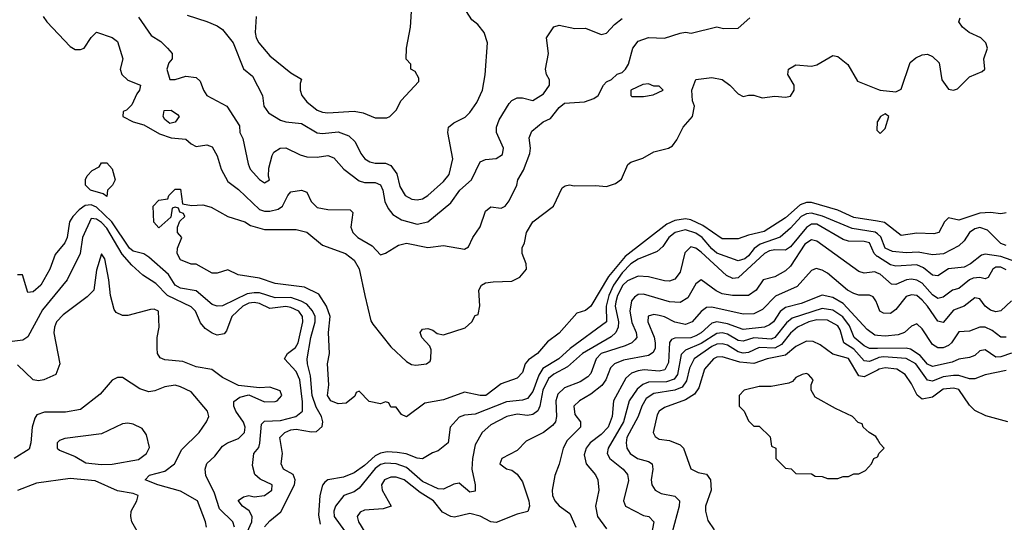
# Model space of a CAD drawing. Header units: inches. Extents: x 2380053 to 2584298, y 380219 to 546618.
# Tile 7 of 256: x 2386738 to 2390483, y 457248 to 459158. Entities that reach past the tile are written whole.
import ezdxf

# ---------------------------------------------------------------- set-up
doc = ezdxf.new("R2010")
doc.units = ezdxf.units.IN
doc.header["$MEASUREMENT"] = 0
doc.layers.add('C3485', color=7, linetype='Continuous')
doc.layers.add('C3495', color=7, linetype='Continuous')

msp = doc.modelspace()

# ---------------------------------------------------------------- linework, layer by layer
at = {"layer": 'C3485', "color": 2}
for points, elevation in [([(2387375.3, 459175.3), (2387450, 459151), (2387490, 459134.8), (2387510, 459121), (2387550.7, 459070), (2387590, 458972), (2387624, 458944), (2387661.6, 458870), (2387666.4, 458830), (2387684, 458804), (2387730, 458776.5), (2387750, 458770.3), (2387810, 458764.2), (2387870, 458728.5), (2387890, 458725.7), (2387950, 458731.8), (2387990, 458717.1), (2388014.7, 458694.7), (2388035.5, 458650), (2388050.8, 458630), (2388070, 458618), (2388090, 458613), (2388130, 458612.7), (2388150, 458604), (2388172.1, 458572.1), (2388183.9, 458523.9), (2388204, 458490), (2388230, 458476.3), (2388250, 458474), (2388270, 458477.3), (2388290, 458490.7), (2388350, 458544), (2388372, 458570), (2388386, 458630), (2388366, 458730), (2388369.2, 458750), (2388390, 458766.8), (2388432, 458788), (2388450, 458806), (2388476.9, 458843.1), (2388498, 458890), (2388509.1, 458949.1), (2388518, 459070), (2388505.2, 459110), (2388480.2, 459140.2), (2388458, 459158), (2388438, 459190)], 90), ([(2387638, 459170), (2387634, 459110), (2387637.3, 459090), (2387648, 459070), (2387690, 459020.5), (2387770, 458956), (2387810, 458932), (2387804.7, 458915.3), (2387804.7, 458890), (2387811, 458870), (2387830, 458846), (2387870, 458814.8), (2387890, 458807.3), (2387910, 458804), (2388010.6, 458810.6), (2388044, 458804), (2388090, 458786), (2388134.6, 458785.4), (2388146, 458790), (2388170, 458814), (2388188.9, 458851.1), (2388256.4, 458923.6), (2388256.4, 458936.4), (2388242, 458962), (2388226, 458970), (2388226, 458990), (2388208.7, 459008.7), (2388209, 459050), (2388225.2, 459130), (2388229, 459190)], 94), ([(2386828, 459170), (2386841.6, 459150), (2386930, 459056.4), (2386950, 459045.7), (2386970, 459044.9), (2386984, 459050), (2387010, 459090.8), (2387030, 459110.8), (2387090, 459090.7), (2387110, 459076), (2387130.6, 459010), (2387121, 458970), (2387126.8, 458950), (2387150, 458928), (2387198, 458910), (2387194, 458890), (2387183.4, 458876.6), (2387165.5, 458834.5), (2387144.9, 458815.1), (2387132, 458810), (2387131.3, 458790), (2387170.5, 458770.5), (2387210, 458759.3), (2387270, 458724.4), (2387314, 458710), (2387370, 458704.7), (2387390, 458686), (2387410, 458676), (2387450, 458682.8), (2387470, 458674.8), (2387490, 458641), (2387504.4, 458590), (2387530, 458542.8), (2387570, 458513), (2387650, 458437), (2387670, 458430.3), (2387690, 458430.3), (2387721.3, 458438.7), (2387738, 458450), (2387758, 458490), (2387770, 458504), (2387810, 458510.5), (2387830, 458502.8), (2387847.3, 458467.3), (2387870, 458444.9), (2387910, 458437.4), (2387995.2, 458435.2), (2388005.4, 458425.4), (2387997.1, 458370), (2388005.5, 458350), (2388024.9, 458330), (2388078.3, 458298.3), (2388110, 458264.7), (2388130, 458270.7), (2388178.9, 458301.1), (2388210, 458308.4), (2388290, 458293), (2388350, 458300.5), (2388430, 458286), (2388444.7, 458295.3), (2388461.2, 458330), (2388490, 458371), (2388510, 458431), (2388530, 458446.8), (2388570, 458442), (2388584, 458450), (2388599.3, 458470), (2388629, 458530), (2388633.2, 458550), (2388653.8, 458586.2), (2388678, 458650), (2388680.9, 458670), (2388676, 458710), (2388685.8, 458734.2), (2388729.2, 458770), (2388756.6, 458783.4), (2388790, 458824.7), (2388810, 458841), (2388886.4, 458846.4), (2388921.2, 458858.8), (2388938, 458870), (2388958, 458910), (2388970, 458922), (2388988.9, 458931.1), (2389010, 458951.3), (2389030, 458958), (2389042, 458970), (2389054, 458990), (2389069.5, 459050.5), (2389090, 459077.3), (2389130, 459090.4), (2389190, 459087.7), (2389250, 459107.3), (2389270, 459110.7), (2389292.5, 459107.5), (2389390, 459130.8), (2389414.6, 459125.4), (2389470, 459126), (2389514.6, 459165.4)], 82), ([(2387190, 459168.2), (2387238.4, 459098.4), (2387274.9, 459074.9), (2387301, 459050), (2387318, 459030), (2387318, 459010), (2387306, 458994), (2387298, 458970), (2387310, 458931.3), (2387330, 458931), (2387370, 458944), (2387410, 458938.8), (2387424.5, 458924.5), (2387437.3, 458890), (2387450.4, 458870.4), (2387526.8, 458830), (2387574.8, 458754.8), (2387576, 458730), (2387587.1, 458707.1), (2387606.8, 458610), (2387614.8, 458590), (2387650, 458551), (2387670, 458538), (2387688, 458550), (2387684, 458564), (2387685.6, 458594.4), (2387698, 458642), (2387705.2, 458654.8), (2387729.3, 458670.7), (2387750, 458671), (2387804.5, 458644.5), (2387830, 458637.3), (2387870, 458636.3), (2387910, 458642.8), (2387933.7, 458633.7), (2387970.7, 458590), (2388030, 458545.5), (2388050, 458539.3), (2388090, 458539.5), (2388110, 458530.5), (2388119.5, 458510), (2388127.1, 458467.1), (2388140.3, 458440.3), (2388158, 458418), (2388190, 458397.1), (2388250, 458381.6), (2388290, 458390.4), (2388377.4, 458462.6), (2388412, 458510), (2388457, 458550), (2388490, 458618), (2388510, 458626.8), (2388550, 458630.8), (2388574, 458646), (2388578, 458670), (2388551.8, 458730), (2388551.6, 458750), (2388562, 458778), (2388599.5, 458840.5), (2388610, 458851.3), (2388630, 458861), (2388650, 458861), (2388690, 458851.3), (2388730, 458876), (2388753.2, 458910), (2388753.2, 458930), (2388741.2, 458950), (2388738, 458970), (2388749.2, 459030), (2388742, 459090), (2388770, 459131.3), (2388790, 459138), (2388850, 459124.7), (2388890, 459126), (2388950, 459102), (2388970, 459107.3), (2389000.1, 459139.9), (2389030, 459162.4)], 86), ([(2390000, 458392.2), (2389910, 458407.2), (2389850, 458434.7), (2389750, 458463.9), (2389730, 458463.5), (2389705.8, 458454.2), (2389650, 458405.4), (2389570, 458353.3), (2389510, 458339.7), (2389470, 458325.1), (2389410, 458325.6), (2389336.6, 458376.6), (2389290, 458397.4), (2389270, 458401.7), (2389230, 458395.4), (2389199.1, 458380.9), (2389041.1, 458258.9), (2388977.8, 458182.2), (2388910, 458069.2), (2388890, 458053.2), (2388857.3, 458042.7), (2388790, 457966.6), (2388745.5, 457934.5), (2388707.3, 457890), (2388673.8, 457866.2), (2388660.7, 457850), (2388650, 457818), (2388630, 457795.3), (2388570, 457774), (2388511, 457730), (2388489.7, 457729.6), (2388430, 457742.7), (2388350, 457713.3), (2388279.3, 457700.7), (2388210, 457648.7), (2388190, 457658), (2388170, 457686), (2388150, 457686), (2388142, 457702), (2388130, 457706), (2388110, 457698), (2388067.3, 457707.3), (2388030, 457746), (2388018, 457742), (2388012.7, 457727.3), (2387979.6, 457700.4), (2387950, 457698), (2387922, 457710), (2387909.5, 457730), (2387914, 457770), (2387909.5, 457850), (2387917.2, 457890), (2387912.3, 457970), (2387919.5, 458030), (2387905.6, 458070), (2387875.6, 458115.6), (2387822, 458142), (2387710, 458156), (2387650, 458176), (2387568.9, 458188.9), (2387530, 458208), (2387490, 458195.3), (2387470, 458195.3), (2387410, 458228.7), (2387390, 458229.2), (2387350, 458245.2), (2387337.2, 458270), (2387339, 458290), (2387355.3, 458330), (2387338, 458350), (2387338, 458370), (2387347.3, 458392.7), (2387366, 458410), (2387362, 458422), (2387347.3, 458427.3), (2387342, 458442), (2387330, 458446), (2387318, 458442), (2387312.7, 458407.3), (2387267.3, 458367.3), (2387248.4, 458388.4), (2387246, 458450), (2387267.3, 458472.7), (2387302, 458478), (2387306, 458490), (2387330, 458514), (2387350, 458514), (2387358, 458458), (2387391.6, 458451.6), (2387434.4, 458454.4), (2387466.4, 458446.4), (2387530, 458411), (2387594, 458390), (2387616, 458376), (2387670, 458361), (2387790, 458361), (2387830, 458351), (2387890, 458301), (2387978, 458270), (2388010, 458244.7), (2388030, 458212), (2388050.4, 458110), (2388074.4, 458014.4), (2388081.3, 458001.3), (2388150, 457914.8), (2388210, 457858.8), (2388228, 457848), (2388245.2, 457845.2), (2388286, 457850), (2388299, 457861), (2388302, 457870), (2388303.1, 457903.1), (2388298, 457918), (2388268, 457950), (2388262, 457970), (2388270, 457982), (2388290, 457984.7), (2388310, 457978), (2388326, 457966), (2388350, 457961), (2388432.7, 457987.3), (2388458, 458010), (2388470, 458034), (2388482, 458038), (2388488.7, 458071.3), (2388484.5, 458130), (2388494, 458150), (2388510, 458158), (2388538.4, 458161.6), (2388610, 458164.4), (2388640.1, 458179.9), (2388666, 458210), (2388664.5, 458230), (2388649.4, 458270), (2388649.1, 458290.9), (2388658, 458310), (2388665.2, 458350), (2388690, 458390.7), (2388769, 458450), (2388801.2, 458518.8), (2388812.9, 458527.1), (2388829.5, 458530.5), (2388846.4, 458526.4), (2388928.5, 458528.5), (2388970, 458524.9), (2389004.4, 458535.6), (2389027.2, 458552.8), (2389051.4, 458608.6), (2389062.8, 458617.2), (2389108.3, 458631.7), (2389150, 458656.4), (2389206, 458670), (2389220.4, 458679.6), (2389238, 458702), (2389262, 458750), (2389297.2, 458790), (2389305.2, 458830), (2389297.2, 458850), (2389294, 458890), (2389309.1, 458930.9), (2389370, 458938.8), (2389410, 458930.5), (2389438.8, 458910), (2389470, 458876), (2389490, 458866), (2389510, 458872), (2389530, 458872), (2389562, 458862), (2389610, 458867.7), (2389650, 458864), (2389670, 458867.3), (2389684, 458890), (2389684, 458910), (2389659, 458950), (2389662, 458970), (2389690, 458986.8), (2389750, 458982), (2389770, 458987.3), (2389830, 459022.8), (2389850, 459018), (2389888.1, 458988.1), (2389924.9, 458924.9), (2390000, 458894.8)], 78), ([(2390000, 458771.9), (2389998.8, 458770), (2389998, 458738), (2390000, 458736)], 78), ([(2387670, 457230.6), (2387690, 457254), (2387731.7, 457288.3), (2387783.7, 457390), (2387786.6, 457410), (2387779, 457430), (2387741.2, 457450), (2387732.3, 457470), (2387738.4, 457510), (2387727.3, 457570), (2387746.6, 457590), (2387770, 457599.6), (2387790, 457602.3), (2387848.1, 457591.9), (2387866.7, 457593.3), (2387888.2, 457611.8), (2387891, 457630), (2387885.7, 457650), (2387865.9, 457685.9), (2387850.8, 457730), (2387844.8, 457804.8), (2387832.8, 457850), (2387831.3, 457870), (2387845.3, 457950), (2387861.5, 458010), (2387861.5, 458030), (2387852.4, 458052.4), (2387830, 458077.2), (2387809.2, 458089.2), (2387770, 458102), (2387710, 458101.6), (2387650, 458119.8), (2387630, 458120.7), (2387604, 458116), (2387510, 458071.3), (2387490, 458069.6), (2387470, 458076.2), (2387410, 458128), (2387350, 458138), (2387330, 458149.6), (2387304.2, 458190), (2387230, 458256.3), (2387210, 458268.2), (2387170, 458279.2), (2387155.8, 458290), (2387088.9, 458390), (2387030, 458446), (2387010, 458455.3), (2386988, 458452), (2386964.2, 458435.8), (2386940.4, 458410), (2386927.7, 458390), (2386918.9, 458330), (2386910.3, 458310), (2386874, 458266), (2386852.7, 458210), (2386819.1, 458150), (2386790, 458123.7), (2386770, 458122), (2386748.9, 458188.9), (2386730, 458189.2)], 82), ([(2387580.3, 457159.7), (2387621.1, 457250), (2387622.9, 457270), (2387611.5, 457291.5), (2387585.2, 457310), (2387569.6, 457330.4), (2387590, 457344.9), (2387610, 457350.4), (2387630, 457345.5), (2387670, 457350.5), (2387697, 457370), (2387698, 457390), (2387652.6, 457412.6), (2387632.3, 457430), (2387624.4, 457464.4), (2387629.4, 457510), (2387647.6, 457532.4), (2387651.7, 457548.3), (2387658.4, 457621.6), (2387670, 457632.4), (2387730, 457635.6), (2387789, 457650), (2387813.6, 457670), (2387814.5, 457705.5), (2387803.5, 457790), (2387790, 457820.7), (2387745.2, 457870), (2387757.2, 457890), (2387787.8, 457912.2), (2387797.6, 457930), (2387815.6, 458010), (2387814.5, 458030), (2387799.7, 458050), (2387770, 458065.1), (2387750, 458068.6), (2387690, 458060.5), (2387650, 458079.7), (2387630, 458083.5), (2387610, 458080.4), (2387586.7, 458070), (2387544.9, 458030), (2387524.4, 457975.6), (2387515.6, 457964.4), (2387490, 457959.5), (2387470, 457967), (2387444.2, 457984.2), (2387425.6, 458005.6), (2387407.6, 458050), (2387390, 458067.6), (2387300.5, 458110), (2387255.8, 458155.8), (2387207.2, 458187.2), (2387164.9, 458224.9), (2387127.6, 458267.6), (2387070, 458366.3), (2387050, 458388), (2387030, 458400.5), (2387010, 458402.7), (2386977, 458330), (2386968, 458270), (2386918.8, 458170), (2386824.8, 458055.2), (2386770, 457953.2), (2386750, 457940.9), (2386690, 457932.3)], 86), ([(2390000, 458344), (2389991.3, 458351.3), (2389904.4, 458364.4), (2389791.8, 458411.8), (2389750, 458423.5), (2389730, 458420.8), (2389710.2, 458409.8), (2389670, 458366.6), (2389630, 458332.4), (2389554.9, 458305.1), (2389531, 458289), (2389510, 458260.5), (2389496.4, 458250), (2389470, 458242), (2389390, 458271), (2389370, 458287.2), (2389333.7, 458330), (2389310, 458346.8), (2389270, 458359.8), (2389230.6, 458350), (2389207.2, 458330), (2389183.6, 458296.4), (2389162.3, 458277.7), (2389090, 458248.6), (2389062.8, 458230), (2389030, 458196.4), (2388997.1, 458150), (2388979, 458110), (2388968.4, 458070), (2388970, 458009.5), (2388831.9, 457908.1), (2388788.2, 457870), (2388727.6, 457832.4), (2388713.1, 457806.9), (2388690, 457745.1), (2388670, 457718.3), (2388650, 457712), (2388590, 457705.6), (2388470, 457659.6), (2388430, 457655.1), (2388410, 457647.3), (2388375.5, 457610), (2388367.3, 457550), (2388330, 457519.3), (2388308.1, 457511.9), (2388270.7, 457489.3), (2388250, 457492), (2388208.5, 457508.5), (2388173.6, 457513.6), (2388135.6, 457515.6), (2388110, 457511), (2388090, 457501), (2388050, 457463.5), (2388010, 457436.3), (2387970, 457419.7), (2387910.5, 457409.5), (2387899.3, 457400.7), (2387890, 457388.7), (2387879.3, 457350), (2387874.7, 457274.7), (2387880.6, 457240.6)], 82), ([(2390000, 458257.8), (2389998.6, 458258.6), (2389988.2, 458270), (2389969.7, 458309.7), (2389950, 458315.8), (2389890, 458316.3), (2389870, 458322.4), (2389770, 458381.5), (2389750, 458381.7), (2389730, 458368.3), (2389670, 458295.1), (2389650, 458282), (2389610, 458283.5), (2389590, 458280.4), (2389570.5, 458270), (2389470, 458177.6), (2389450, 458175.1), (2389426, 458186), (2389330, 458274.7), (2389310, 458289.6), (2389290, 458294.5), (2389267.4, 458272.6), (2389250, 458199), (2389230, 458172.3), (2389210, 458165.1), (2389190, 458165.6), (2389130, 458181.6), (2389090, 458183.6), (2389050, 458166.3), (2389032.2, 458150), (2389011.4, 458110), (2389005.9, 458085.9), (2389003.5, 458070), (2389015.5, 458010), (2389013.8, 457990), (2389004.9, 457970), (2388987.6, 457952.4), (2388878.7, 457890), (2388821.4, 457838.6), (2388769.4, 457810.6), (2388750, 457794.7), (2388728.3, 457750), (2388717, 457690), (2388708.8, 457671.2), (2388690, 457658.4), (2388670, 457653.6), (2388630, 457659.5), (2388591.3, 457650), (2388530, 457618), (2388497.3, 457590), (2388470, 457542), (2388460.4, 457490), (2388457.3, 457450), (2388471, 457390), (2388470, 457366), (2388450, 457362), (2388410, 457397.2), (2388390, 457392.7), (2388350, 457373.6), (2388330, 457375.8), (2388270, 457403.1), (2388210, 457456.4), (2388170, 457469.8), (2388130, 457473.1), (2388110, 457467.2), (2388090, 457452.1), (2388030, 457377.6), (2388010, 457364.5), (2387971, 457350), (2387939.3, 457310), (2387932.7, 457290), (2387934.4, 457270), (2388036.3, 457130)], 86), ([(2390000, 458195.6), (2389990, 458199.5), (2389950, 458195.1), (2389930, 458200.9), (2389770, 458316.9), (2389750, 458322), (2389724.7, 458304.7), (2389670, 458222), (2389650, 458204.5), (2389610, 458180.7), (2389566, 458170), (2389539.1, 458130), (2389510.3, 458109.7), (2389449.7, 458109.7), (2389410, 458116.3), (2389387.5, 458127.5), (2389330, 458169.3), (2389310, 458154), (2389278.9, 458101.1), (2389250, 458082.9), (2389210, 458086), (2389110, 458115.8), (2389090, 458113.3), (2389076, 458104), (2389065.3, 458090), (2389058.3, 458050), (2389066.9, 458006.9), (2389082.4, 457970), (2389084.9, 457950), (2389078.3, 457941.7), (2389066.8, 457930), (2389041.2, 457918.8), (2388950, 457889.6), (2388930.4, 457870), (2388910, 457814), (2388898.7, 457801.3), (2388870, 457782.4), (2388810, 457758.7), (2388784.8, 457735.2), (2388776.9, 457710), (2388780.3, 457650), (2388775.8, 457630), (2388764.2, 457615.8), (2388730, 457589.6), (2388664.1, 457555.9), (2388630, 457521.2), (2388571.3, 457490), (2388564.7, 457470), (2388590, 457451.3), (2388610, 457446), (2388630, 457431), (2388650, 457402), (2388674, 457330), (2388677.3, 457310), (2388670.5, 457289.5), (2388630, 457279.5), (2388550, 457247.3), (2388530, 457249.6), (2388490, 457271.1), (2388450, 457282), (2388392.1, 457267.9), (2388378, 457270), (2388346.6, 457286.6), (2388311.8, 457330), (2388261, 457361), (2388200.9, 457410), (2388170, 457419.7), (2388150, 457419.7), (2388125.5, 457410), (2388114.9, 457390), (2388117.1, 457370), (2388150.5, 457309.5), (2388120.9, 457299.1), (2388050, 457293.6), (2388033.8, 457286.2), (2388021.6, 457270), (2388026.4, 457250), (2388050.5, 457210)], 90), ([(2387555.1, 457230), (2387549.5, 457250), (2387498.8, 457298.8), (2387478.9, 457358.9), (2387446.3, 457426.3), (2387444, 457450), (2387450, 457471.3), (2387480.9, 457499.1), (2387510, 457537.3), (2387529, 457550), (2387570, 457566.4), (2387593.3, 457590), (2387595.8, 457610), (2387590, 457629), (2387560.7, 457670), (2387552.3, 457690), (2387553.2, 457706.8), (2387576, 457724), (2387610, 457732), (2387670, 457706), (2387710, 457707.3), (2387718, 457710), (2387735.3, 457730), (2387728.4, 457748.4), (2387690, 457761.2), (2387650, 457759), (2387570, 457768), (2387510, 457799), (2387469.3, 457829.3), (2387410, 457839.5), (2387358.7, 457858.7), (2387290, 457866), (2387272.9, 457872.9), (2387262.7, 457890), (2387261.2, 457910), (2387261.2, 457950), (2387268.7, 457990), (2387266, 458050), (2387250, 458058), (2387236.4, 458056.4), (2387150, 458034), (2387130, 458034), (2387105.6, 458045.6), (2387097.2, 458057.2), (2387084, 458110), (2387078, 458170), (2387062, 458250), (2387050, 458268), (2387030, 458206), (2387021, 458130), (2386994.9, 458105.1), (2386903.4, 458036.6), (2386878.4, 458010), (2386870.4, 457990), (2386868.5, 457968.5), (2386890.8, 457850), (2386876, 457810), (2386830, 457789.2), (2386810, 457786), (2386790, 457789.4), (2386730, 457846)], 90), ([(2390000, 458075.2), (2389994.5, 458090), (2389984.5, 458104.5), (2389970, 458111.8), (2389930, 458111.6), (2389910, 458117.6), (2389887, 458130), (2389810, 458194.5), (2389790, 458206.6), (2389767.3, 458212.7), (2389750, 458205.2), (2389695.1, 458144.9), (2389612.3, 458107.7), (2389563, 458057), (2389530, 458040.5), (2389490, 458039.7), (2389370, 458066.3), (2389350, 458064.2), (2389330.2, 458049.8), (2389295.5, 458010), (2389270, 457999.7), (2389230, 458008.2), (2389190, 458029.6), (2389170, 458034.7), (2389150, 458037.6), (2389128.8, 458031.2), (2389126.7, 458010), (2389151.2, 457951.2), (2389155.3, 457930), (2389154.9, 457910), (2389147.1, 457892.9), (2389130, 457882.4), (2389035.2, 457864.8), (2389000.5, 457850), (2388985.3, 457834.7), (2388967.2, 457790), (2388952.3, 457767.7), (2388910, 457735.1), (2388866.8, 457710), (2388845.5, 457690), (2388850, 457658), (2388870.8, 457630), (2388870.8, 457610), (2388820.7, 457559.3), (2388804.9, 457530), (2388790.5, 457469.5), (2388773.7, 457426.3), (2388763.8, 457370), (2388764.4, 457350), (2388773.4, 457330), (2388790, 457310.7), (2388830, 457281), (2388853.4, 457230)], 94), ([(2390000, 457958.2), (2389990, 457958.9), (2389960.6, 457980.6), (2389870, 458079.7), (2389830, 458103.1), (2389790, 458111.6), (2389710, 458079.7), (2389650, 458065.1), (2389630.2, 458049.8), (2389604.4, 458010), (2389590, 457998), (2389570.2, 457989.8), (2389490, 457981.5), (2389430, 458002.4), (2389390, 458009.8), (2389370, 458005.4), (2389330, 457968.6), (2389310, 457956.4), (2389290, 457949.8), (2389230, 457947.8), (2389217.6, 457942.4), (2389209, 457931), (2389205.1, 457854.9), (2389192.1, 457827.9), (2389170, 457822.2), (2389112.9, 457827.1), (2389090, 457824), (2389064.7, 457815.3), (2389043.6, 457796.4), (2388996.4, 457710), (2388991.8, 457650), (2388976.9, 457610), (2388950, 457581.3), (2388908.2, 457550), (2388892.4, 457530), (2388884.9, 457504.9), (2388893, 457470), (2388927.9, 457427.9), (2388937.3, 457410), (2388940.7, 457370), (2388928.2, 457310), (2388935.5, 457270), (2388970, 457222.8)], 98), ([(2390000, 457908.8), (2389970, 457908.5), (2389950, 457918.3), (2389911.3, 457950), (2389894.3, 457994.3), (2389869.2, 458029.2), (2389830, 458054.2), (2389790, 458060.8), (2389675.9, 458024.1), (2389654.4, 458005.6), (2389610.1, 457949.9), (2389595.6, 457944.4), (2389530, 457949.8), (2389490, 457936.8), (2389470, 457939.7), (2389430, 457962.8), (2389410, 457967.8), (2389390, 457965.8), (2389330, 457927.3), (2389270, 457902.6), (2389254.2, 457885.8), (2389239.7, 457810), (2389227.7, 457792.3), (2389198, 457782), (2389130, 457780.9), (2389107.6, 457772.4), (2389086.1, 457753.9), (2389056.5, 457710), (2389034.2, 457630), (2388975.8, 457530), (2388972.7, 457510), (2388983, 457490), (2389033, 457450), (2389050.4, 457430), (2389053.5, 457406.5), (2389034, 457330), (2389042.8, 457310), (2389110, 457274), (2389131, 457270), (2389150.4, 457250.4), (2389134.4, 457170)], 102), ([(2390000, 457872.4), (2389970, 457859.8), (2389950, 457862), (2389910, 457906.6), (2389872.8, 457930), (2389859.1, 457979.1), (2389850, 457995.4), (2389810, 458016), (2389770, 458018.2), (2389739.1, 458010), (2389695.8, 457990), (2389670, 457966.9), (2389635.7, 457924.3), (2389610.1, 457909.9), (2389550, 457912.8), (2389510, 457893.5), (2389490, 457890.8), (2389470, 457896.5), (2389430, 457920.9), (2389410, 457926.4), (2389390, 457925.3), (2389370, 457916.5), (2389303.7, 457870), (2389285.8, 457834.2), (2389274.7, 457785.3), (2389257.7, 457762.3), (2389230, 457749.8), (2389150, 457737.7), (2389121.4, 457718.6), (2389103.7, 457690), (2389090.2, 457649.8), (2389047.6, 457570), (2389044.2, 457550), (2389046.7, 457530), (2389060.5, 457510), (2389087.3, 457490), (2389130, 457479.3), (2389144, 457470), (2389146.4, 457450), (2389139.3, 457410), (2389142, 457390), (2389154.8, 457370), (2389178, 457358), (2389230, 457347.7), (2389247.7, 457330), (2389246.4, 457310), (2389219.1, 457210)], 106), ([(2390000, 457826.2), (2389950, 457800.5), (2389930, 457805.1), (2389890, 457871.2), (2389830, 457887.3), (2389782.9, 457922.9), (2389755.9, 457935.9), (2389730, 457937), (2389690, 457916.2), (2389650, 457883.1), (2389581, 457870), (2389530, 457851.1), (2389477.1, 457857.1), (2389410, 457876.9), (2389390, 457875.8), (2389377.3, 457870), (2389342, 457830), (2389321.2, 457758.8), (2389304.8, 457735.2), (2389270, 457713), (2389190, 457684.5), (2389170.7, 457670), (2389162.9, 457657.1), (2389147.3, 457590), (2389154.4, 457574.4), (2389170, 457564), (2389210, 457559.1), (2389250, 457542.8), (2389262.8, 457530), (2389290.9, 457450.9), (2389318, 457438), (2389350, 457431), (2389366, 457410), (2389367.7, 457370), (2389346.8, 457310), (2389346.8, 457290), (2389355.3, 457255.3), (2389379.8, 457219.8)], 110), ([(2390000, 457564.5), (2389994.6, 457574.6), (2389968.9, 457588.9), (2389946, 457610), (2389942, 457622), (2389927.3, 457627.3), (2389906, 457650), (2389840.2, 457680.2), (2389763.1, 457723.1), (2389748, 457750), (2389748, 457770), (2389755.3, 457790), (2389738, 457810), (2389730, 457814), (2389714, 457810), (2389690, 457798), (2389676.9, 457783.1), (2389663.6, 457776.4), (2389596, 457764), (2389550, 457764), (2389494, 457750), (2389474, 457730), (2389474, 457690), (2389494, 457670), (2389510, 457634), (2389530, 457614), (2389550, 457614), (2389592.7, 457572.7), (2389598, 457538), (2389614, 457530), (2389614, 457490), (2389650, 457454), (2389671.6, 457451.6), (2389690, 457434), (2389750, 457432), (2389763.6, 457423.6), (2389790, 457422), (2389810, 457414), (2389850, 457414), (2389870, 457422), (2389890, 457422), (2389910, 457432), (2389930, 457432), (2389954.6, 457445.4), (2389978, 457470), (2389986, 457490), (2390000, 457497)], 114), ([(2387449.4, 457230), (2387444.5, 457250), (2387414.5, 457330), (2387350, 457366.6), (2387264, 457390), (2387215.3, 457410), (2387232.7, 457427.3), (2387290, 457442.4), (2387327, 457470), (2387355.2, 457524.8), (2387420.9, 457590), (2387449.2, 457630), (2387457.2, 457650), (2387452.7, 457670), (2387390, 457743.7), (2387350, 457762.7), (2387329.1, 457769.1), (2387290, 457762.7), (2387252.4, 457747.6), (2387230, 457743.7), (2387195.5, 457755.5), (2387130, 457798), (2387110, 457798), (2387090, 457788), (2387044.5, 457735.5), (2386970, 457677.2), (2386912.8, 457667.2), (2386833.4, 457666.6), (2386803.8, 457656.2), (2386795.5, 457644.5), (2386785.5, 457610), (2386780.7, 457550), (2386774.4, 457525.6), (2386718, 457490)], 94), ([(2387199.3, 457190), (2387165.1, 457250), (2387160.9, 457270), (2387162.7, 457290), (2387184, 457330), (2387188.7, 457350), (2387170, 457358), (2387110, 457367.8), (2387025.7, 457405.7), (2386930, 457415), (2386802.8, 457397.2), (2386730, 457369.5)], 98)]:
    msp.add_lwpolyline(points, dxfattribs=dict(at, elevation=elevation))
for points, elevation in [([(2389130, 458914), (2389107.5, 458912.5), (2389062, 458890), (2389062, 458870), (2389066.8, 458866.8), (2389110, 458866.8), (2389147.3, 458872.7), (2389186, 458890), (2389170, 458906), (2389150, 458906)], 82), ([(2387310, 458764), (2387290, 458779), (2387283.7, 458790), (2387287.3, 458812.7), (2387314.9, 458814.9), (2387338, 458798), (2387344.7, 458790), (2387330, 458768.7)], 82), ([(2387070, 458486), (2387056.4, 458496.4), (2387008, 458510), (2386988.7, 458530), (2386988.7, 458551.3), (2386994.6, 458565.4), (2387014.6, 458585.4), (2387040.4, 458599.6), (2387050, 458614), (2387070, 458614), (2387090, 458592), (2387102, 458550), (2387092, 458530), (2387072, 458510)], 78), ([(2387150, 457625.2), (2387130, 457622.7), (2387050, 457583.7), (2386910, 457566), (2386890, 457559.3), (2386880.7, 457550), (2386880.5, 457530), (2386890, 457522.4), (2386950, 457498), (2386990, 457474.6), (2387047.7, 457467.7), (2387090, 457469), (2387190, 457486.4), (2387221.2, 457510), (2387232.7, 457532.7), (2387220.2, 457580.2), (2387204.7, 457604.7), (2387170, 457621.2)], 98)]:
    msp.add_lwpolyline(points, close=True, dxfattribs=dict(at, elevation=elevation))
at = {"layer": 'C3495', "color": 2}
for points, elevation in [([(2390000, 458894.8), (2390010, 458890.8), (2390070, 458884.7), (2390090, 458894), (2390124.8, 458995.2), (2390146.2, 459013.8), (2390170, 459024.9), (2390190, 459027.7), (2390210, 459019.1), (2390234.6, 458994.6), (2390245.5, 458930), (2390270, 458894), (2390290, 458890.6), (2390304.8, 458895.2), (2390350, 458940.7), (2390399, 458961), (2390408, 458970), (2390405.2, 459010), (2390419.3, 459050), (2390412.7, 459070), (2390393.2, 459090), (2390349.6, 459109.6), (2390324, 459130), (2390309.2, 459150), (2390314.6, 459165.4)], 78), ([(2390000, 458736), (2390010, 458726), (2390030, 458744.7), (2390044, 458790), (2390030, 458801.2), (2390011.3, 458790), (2390000, 458771.9)], 78), ([(2390490, 458424.5), (2390470, 458420.7), (2390430, 458426), (2390390, 458422.6), (2390310, 458397), (2390270, 458405.2), (2390254.8, 458390), (2390234, 458350), (2390215.2, 458344.8), (2390150, 458347), (2390090, 458338.4), (2390027.6, 458387.6), (2390000, 458392.2)], 78), ([(2390490, 458300.5), (2390470, 458308), (2390418.7, 458358.7), (2390390, 458368.2), (2390370, 458363.5), (2390350.4, 458350), (2390330, 458318), (2390310, 458299.5), (2390251.5, 458268.5), (2390210, 458264.2), (2390154.7, 458274.7), (2390110, 458272.4), (2390057, 458277), (2390029.8, 458289.8), (2390013, 458333), (2390000, 458344)], 82), ([(2390530, 458237.4), (2390470, 458258.4), (2390410, 458267.6), (2390396.4, 458263.6), (2390354, 458230), (2390330, 458217.6), (2390270, 458211.3), (2390230, 458184.5), (2390210, 458187.6), (2390175, 458215), (2390150, 458227.1), (2390070, 458222), (2390050, 458226.9), (2390000, 458257.8)], 86), ([(2390490, 458208.2), (2390470, 458217.2), (2390450, 458217.4), (2390439.3, 458210), (2390421.1, 458178.9), (2390410, 458174), (2390390, 458178.3), (2390363.8, 458176.2), (2390350, 458169.7), (2390310, 458136.2), (2390286, 458130), (2390250, 458103.7), (2390230, 458098.4), (2390210, 458113), (2390170, 458156.9), (2390150, 458168.3), (2390130, 458172.6), (2390110.3, 458169.7), (2390070, 458151.6), (2390053.6, 458153.6), (2390010, 458191.6), (2390000, 458195.6)], 90), ([(2390510, 458089.5), (2390470, 458052), (2390450, 458047.8), (2390430, 458054), (2390410, 458069.5), (2390390, 458098), (2390370, 458100.9), (2390330.2, 458069.8), (2390290, 458054.7), (2390250, 458007), (2390230, 458012), (2390191, 458070), (2390170, 458093), (2390150, 458109.6), (2390130, 458113), (2390110, 458106), (2390070, 458057), (2390050, 458042), (2390023.3, 458043.3), (2390009.3, 458050), (2390000, 458075.2)], 94), ([(2390490, 457952.3), (2390470, 457952.3), (2390436.6, 457976.6), (2390410, 457989.6), (2390390, 457989.6), (2390350, 457974.5), (2390310, 457972.3), (2390281.6, 457930), (2390270, 457919.6), (2390250, 457911.6), (2390230, 457911.8), (2390210, 457924.5), (2390170, 457984), (2390150, 458002), (2390130, 457994), (2390102.8, 457970), (2390079.6, 457960.4), (2390030, 457955.8), (2390000, 457958.2)], 98), ([(2390510, 457891.1), (2390470, 457876.9), (2390450, 457875.1), (2390410, 457903.7), (2390390, 457899.3), (2390370, 457882), (2390350, 457874), (2390310, 457867.8), (2390283.8, 457856.2), (2390210, 457839.7), (2390190, 457849.7), (2390162.5, 457882.5), (2390126.3, 457906.3), (2390110, 457909.8), (2390000, 457908.8)], 102), ([(2390490, 457825.1), (2390410, 457808), (2390370, 457793.3), (2390350, 457793), (2390310, 457806.4), (2390290, 457806.6), (2390250, 457801.4), (2390210, 457784.7), (2390190, 457788.2), (2390145.7, 457850), (2390110, 457870.8), (2390023.2, 457876.8), (2390005.4, 457874.6), (2390000, 457872.4)], 106), ([(2390496, 457630), (2390412.9, 457652.9), (2390370, 457673.2), (2390350, 457692.7), (2390310, 457753), (2390290, 457758), (2390250, 457754.3), (2390210, 457723.7), (2390170, 457716), (2390151.5, 457731.5), (2390130, 457774), (2390105.2, 457810), (2390074, 457830), (2390030, 457835.4), (2390007.3, 457830), (2390000, 457826.2)], 110), ([(2390000, 457497), (2390002, 457498), (2390006, 457510), (2390026, 457530), (2390010, 457546), (2390000, 457564.5)], 114)]:
    msp.add_lwpolyline(points, dxfattribs=dict(at, elevation=elevation))

doc.saveas('drawing.dxf')
